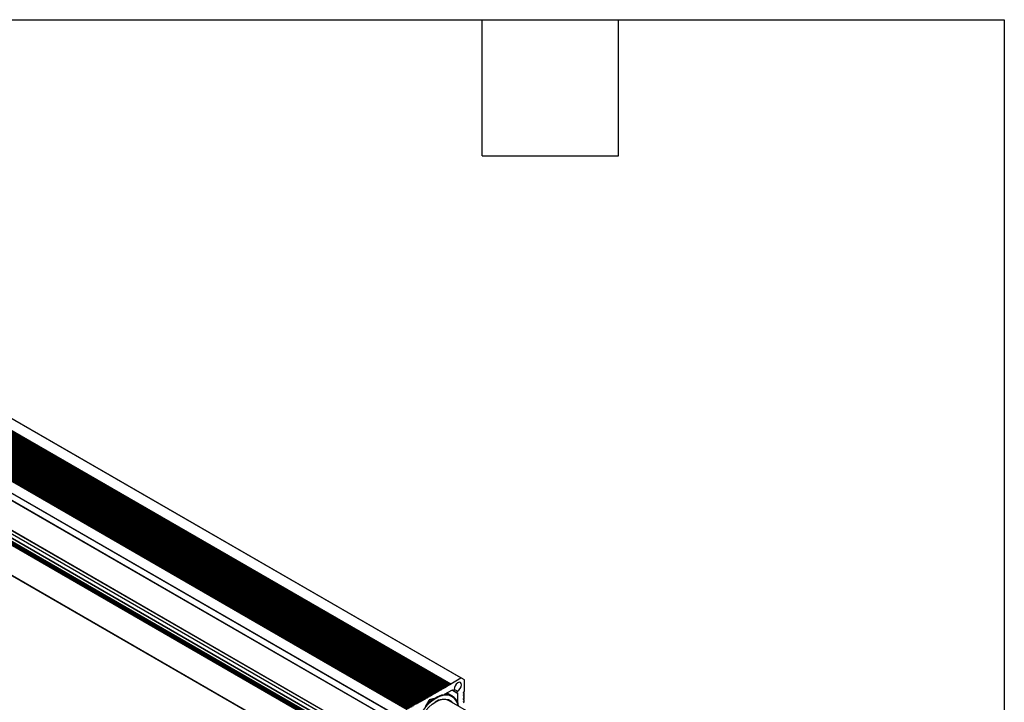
# Model space of a CAD drawing. Header units: millimetres. Extents: x 32 to 1365, y 32 to 1048.
# Tile 22 of 22: x 1090 to 1365, y 857 to 1048. Entities that reach past the tile are written whole.
import ezdxf

# ---------------------------------------------------------------- set-up
doc = ezdxf.new("R2010")
doc.units = ezdxf.units.MM
doc.header["$LTSCALE"] = 5
doc.layers.add('TEXT', color=140, linetype='Continuous', lineweight=25)

msp = doc.modelspace()

# ---------------------------------------------------------------- linework, layer by layer
for p, q in [((929.76249, 1021.87277), (1208.62773, 860.88729)), ((929.76393, 1021.8736), (1208.62917, 860.88813)), ((1208.69166, 860.89431), (929.82643, 1021.87979)), ((930.0395, 1021.98165), (1208.90473, 860.99617)), ((930.11604, 1022.07687), (1208.98128, 861.0914)), ((930.11748, 1022.0777), (1208.98272, 861.09223)), ((1209.04522, 861.09842), (930.17998, 1022.08389)), ((930.33181, 1022.02792), (1209.19705, 861.04244)), ((930.39305, 1022.18575), (1209.25829, 861.20028)), ((930.4696, 1022.28097), (1209.33483, 861.2955)), ((930.47104, 1022.2818), (1209.33627, 861.29633)), ((1209.39877, 861.30252), (930.53353, 1022.28799)), ((930.68537, 1022.23202), (1209.5506, 861.24654)), ((930.7466, 1022.38985), (1209.61184, 861.40438)), ((930.82315, 1022.48507), (1209.68839, 861.4996)), ((930.82459, 1022.48591), (1209.68983, 861.50043)), ((1209.75232, 861.50662), (930.88709, 1022.49209)), ((931.03892, 1022.43612), (1209.90416, 861.45065)), ((931.10016, 1022.59395), (1209.96539, 861.60848)), ((931.1767, 1022.68918), (1210.04194, 861.7037)), ((931.17814, 1022.69001), (1210.04338, 861.70453)), ((1210.10588, 861.71072), (931.24064, 1022.6962)), ((931.39247, 1022.64022), (1210.25771, 861.65475)), ((931.45371, 1022.79806), (1210.31895, 861.81258)), ((931.53026, 1022.89328), (1210.39549, 861.9078)), ((1213.21392, 863.53485), (934.34868, 1024.52032)), ((934.44243, 1024.5296), (1213.30767, 863.54412)), ((1203.95499, 858.13874), (925.08975, 1019.12422)), ((1204.03153, 858.23397), (925.1663, 1019.21944)), ((1204.03297, 858.2348), (925.16774, 1019.22027)), ((1204.09547, 858.24099), (925.23023, 1019.22646)), ((925.38207, 1019.17049), (1204.2473, 858.18501)), ((925.4433, 1019.32832), (1204.30854, 858.34285)), ((925.51985, 1019.42354), (1204.38509, 858.43807)), ((925.52129, 1019.42438), (1204.38653, 858.4389)), ((1204.44902, 858.44509), (925.58378, 1019.43056)), ((925.73562, 1019.37459), (1204.60086, 858.38912)), ((925.79686, 1019.53242), (1204.66209, 858.54695)), ((925.8734, 1019.62765), (1204.73864, 858.64217)), ((925.87484, 1019.62848), (1204.74008, 858.643)), ((1204.80257, 858.64919), (925.93734, 1019.63467)), ((926.08917, 1019.57869), (1204.95441, 858.59322)), ((926.15041, 1019.73653), (1205.01565, 858.75105)), ((926.22696, 1019.83175), (1205.09219, 858.84627)), ((926.2284, 1019.83258), (1205.09363, 858.8471)), ((1205.15613, 858.85329), (926.29089, 1019.83877)), ((926.44273, 1019.78279), (1205.30796, 858.79732)), ((926.50396, 1019.94063), (1205.3692, 858.95515)), ((926.58051, 1020.03585), (1205.44575, 859.05038)), ((926.58195, 1020.03668), (1205.44719, 859.05121)), ((1205.50968, 859.0574), (926.64444, 1020.04287)), ((926.79628, 1019.9869), (1205.66152, 859.00142)), ((926.85752, 1020.14473), (1205.72275, 859.15925)), ((926.93406, 1020.23995), (1205.7993, 859.25448)), ((926.9355, 1020.24078), (1205.80074, 859.25531)), ((1205.86323, 859.2615), (926.998, 1020.24697)), ((927.14983, 1020.191), (1206.01507, 859.20552)), ((927.21107, 1020.34883), (1206.07631, 859.36336)), ((927.28762, 1020.44405), (1206.15285, 859.45858)), ((927.28906, 1020.44489), (1206.15429, 859.45941)), ((1206.21679, 859.4656), (927.35155, 1020.45107)), ((927.50339, 1020.3951), (1206.36862, 859.40963)), ((927.56462, 1020.55293), (1206.42986, 859.56746)), ((927.64117, 1020.64816), (1206.50641, 859.66268)), ((927.64261, 1020.64899), (1206.50785, 859.66351)), ((1206.57034, 859.6697), (927.7051, 1020.65518)), ((927.85694, 1020.5992), (1206.72218, 859.61373)), ((927.91818, 1020.75704), (1206.78341, 859.77156)), ((927.99472, 1020.85226), (1206.85996, 859.86678)), ((927.99616, 1020.85309), (1206.8614, 859.86761)), ((1206.92389, 859.8738), (928.05866, 1020.85928)), ((928.21049, 1020.8033), (1207.07573, 859.81783)), ((928.27173, 1020.96114), (1207.13697, 859.97566)), ((928.34828, 1021.05636), (1207.21351, 860.07089)), ((928.34972, 1021.05719), (1207.21495, 860.07172)), ((1207.27745, 860.07791), (928.41221, 1021.06338)), ((928.56405, 1021.00741), (1207.42928, 860.02193)), ((928.62528, 1021.16524), (1207.49052, 860.17976)), ((928.70183, 1021.26046), (1207.56707, 860.27499)), ((928.70327, 1021.26129), (1207.56851, 860.27582)), ((1207.631, 860.28201), (928.76576, 1021.26748)), ((928.9176, 1021.21151), (1207.78284, 860.22603)), ((928.97884, 1021.36934), (1207.84407, 860.38387)), ((929.05538, 1021.46456), (1207.92062, 860.47909)), ((929.05682, 1021.4654), (1207.92206, 860.47992)), ((1207.98456, 860.48611), (929.11932, 1021.47158)), ((929.27115, 1021.41561), (1208.13639, 860.43014)), ((929.33239, 1021.57344), (1208.19763, 860.58797)), ((929.40894, 1021.66867), (1208.27417, 860.68319)), ((929.41038, 1021.6695), (1208.27561, 860.68402)), ((1208.33811, 860.69021), (929.47287, 1021.67569)), ((929.62471, 1021.61971), (1208.48994, 860.63424)), ((929.68594, 1021.77755), (1208.55118, 860.79207)), ((929.97826, 1021.82381), (1208.8435, 860.83834)), ((1199.08179, 855.37654), (920.21655, 1016.36201)), ((1199.08323, 855.37737), (920.21799, 1016.36284)), ((1199.14572, 855.38356), (920.28048, 1016.36903)), ((1199.35879, 855.48542), (920.49356, 1016.47089)), ((1199.43534, 855.58064), (920.5701, 1016.56612)), ((1199.43678, 855.58147), (920.57154, 1016.56695)), ((1199.49927, 855.58766), (920.63404, 1016.57314)), ((920.78587, 1016.51716), (1199.65111, 855.53169)), ((1199.71235, 855.68952), (920.84711, 1016.67499)), ((1199.78889, 855.78474), (920.92366, 1016.77022)), ((1199.79033, 855.78557), (920.9251, 1016.77105)), ((1199.85283, 855.79176), (920.98759, 1016.77724)), ((921.13943, 1016.72126), (1200.00466, 855.73579)), ((1200.0659, 855.89362), (921.20066, 1016.8791)), ((1200.14245, 855.98885), (921.27721, 1016.97432)), ((1200.14389, 855.98968), (921.27865, 1016.97515)), ((1200.20638, 855.99586), (921.34114, 1016.98134)), ((921.49298, 1016.92537), (1200.35822, 855.93989)), ((1200.41945, 856.09772), (921.55422, 1017.0832)), ((1200.496, 856.19295), (921.63076, 1017.17842)), ((1200.49744, 856.19378), (921.6322, 1017.17925)), ((1200.55993, 856.19997), (921.6947, 1017.18544)), ((921.84653, 1017.12947), (1200.71177, 856.14399)), ((1200.77301, 856.30183), (921.90777, 1017.2873)), ((1200.84955, 856.39705), (921.98432, 1017.38252)), ((1200.85099, 856.39788), (921.98576, 1017.38335)), ((1200.91349, 856.40407), (922.04825, 1017.38954)), ((922.20009, 1017.33357), (1201.06532, 856.3481)), ((1201.12656, 856.50593), (922.26132, 1017.4914)), ((1201.20311, 856.60115), (922.33787, 1017.58663)), ((1201.20455, 856.60198), (922.33931, 1017.58746)), ((1201.26704, 856.60817), (922.4018, 1017.59365)), ((922.55364, 1017.53767), (1201.41888, 856.5522)), ((1201.48011, 856.71003), (922.61488, 1017.6955)), ((1201.55666, 856.80525), (922.69142, 1017.79073)), ((1201.5581, 856.80608), (922.69286, 1017.79156)), ((1201.62059, 856.81227), (922.75536, 1017.79775)), ((922.90719, 1017.74177), (1201.77243, 856.7563)), ((1201.83367, 856.91413), (922.96843, 1017.89961)), ((1201.91021, 857.00936), (923.04498, 1017.99483)), ((1201.91165, 857.01019), (923.04642, 1017.99566)), ((1201.97415, 857.01638), (923.10891, 1018.00185)), ((923.26075, 1017.94588), (1202.12598, 856.9604)), ((1202.18722, 857.11823), (923.32198, 1018.10371)), ((1202.26377, 857.21346), (923.39853, 1018.19893)), ((1202.26521, 857.21429), (923.39997, 1018.19976)), ((1202.3277, 857.22048), (923.46246, 1018.20595)), ((923.6143, 1018.14998), (1202.47954, 857.1645)), ((1202.54077, 857.32234), (923.67554, 1018.30781)), ((1202.61732, 857.41756), (923.75208, 1018.40303)), ((1202.61876, 857.41839), (923.75352, 1018.40387)), ((1202.68125, 857.42458), (923.81602, 1018.41005)), ((923.96785, 1018.35408), (1202.83309, 857.36861)), ((1202.89433, 857.52644), (924.02909, 1018.51191)), ((1202.97087, 857.62166), (924.10564, 1018.60714)), ((1202.97231, 857.62249), (924.10708, 1018.60797)), ((1203.03481, 857.62868), (924.16957, 1018.61416)), ((924.32141, 1018.55818), (1203.18664, 857.57271)), ((1203.24788, 857.73054), (924.38264, 1018.71602)), ((1203.32443, 857.82576), (924.45919, 1018.81124)), ((1203.32587, 857.82659), (924.46063, 1018.81207)), ((1203.38836, 857.83278), (924.52312, 1018.81826)), ((924.67496, 1018.76228), (1203.5402, 857.77681)), ((1203.60143, 857.93464), (924.7362, 1018.92012)), ((1203.67798, 858.02987), (924.81274, 1019.01534)), ((1203.67942, 858.0307), (924.81418, 1019.01617)), ((1203.74191, 858.03689), (924.87668, 1019.02236)), ((925.02851, 1018.96639), (1203.89375, 857.98091)), ((1195.11039, 853.03906), (916.24516, 1014.02453)), ((916.33891, 1014.1235), (1195.20414, 853.13802)), ((1198.02257, 854.76506), (919.15733, 1015.75054)), ((1198.08506, 854.77125), (919.21982, 1015.75673)), ((919.37166, 1015.70075), (1198.2369, 854.71528)), ((1198.29813, 854.87311), (919.4329, 1015.85859)), ((1198.37468, 854.96834), (919.50944, 1015.95381)), ((1198.37612, 854.96917), (919.51088, 1015.95464)), ((1198.43861, 854.97535), (919.57338, 1015.96083)), ((919.72521, 1015.90486), (1198.59045, 854.91938)), ((1198.65169, 855.07721), (919.78645, 1016.06269)), ((1198.72823, 855.17244), (919.863, 1016.15791)), ((1198.72967, 855.17327), (919.86444, 1016.15874)), ((1198.79217, 855.17946), (919.92693, 1016.16493)), ((920.07877, 1016.10896), (1198.944, 855.12348)), ((1199.00524, 855.28132), (920.14, 1016.26679)), ((920.43232, 1016.31306), (1199.29756, 855.32759)), ((1194.26534, 851.51197), (915.4001, 1012.49745)), ((915.43894, 1012.62812), (1194.30417, 851.64265)), ((915.4001, 1004.24235), (1194.26534, 843.25688)), ((915.426, 1004.18512), (1194.29123, 843.19965)), ((1194.26534, 838.97004), (933.15959, 989.70318)), ((1194.35373, 839.12313), (933.33639, 989.80524)), ((1194.61889, 839.27621), (933.60155, 989.95831)), ((1194.68139, 839.2824), (933.63816, 989.97945)), ((933.68987, 990.0093), (1195.14922, 839.07202)), ((934.04348, 990.21343), (1195.14922, 839.48029)), ((934.22027, 990.31549), (1195.23761, 839.63339)), ((934.92738, 990.7237), (1195.94472, 840.04159)), ((1196.00721, 840.04778), (934.96398, 990.74483)), ((1198.25852, 839.86444), (935.93084, 991.30299)), ((979.10295, 954.86198), (1195.11039, 830.16353)), ((979.10301, 954.86209), (1194.30417, 830.62911)), ((979.13048, 954.90966), (1194.26534, 830.71495)), ((1210.39549, 861.9078), (1213.21392, 863.53485)), ((1213.30767, 863.54412), (1214.11389, 863.07855)), ((1214.15272, 862.99271), (1214.15272, 859.7381)), ((1206.01507, 859.20552), (1206.07631, 859.36336)), ((1206.15285, 859.45858), (1206.15429, 859.45941)), ((1206.23084, 859.45257), (1206.29208, 859.36544)), ((1206.36862, 859.40963), (1206.42986, 859.56746)), ((1206.50641, 859.66268), (1206.50785, 859.66351)), ((1206.58439, 859.65667), (1206.64563, 859.56954)), ((1206.72218, 859.61373), (1206.78341, 859.77156)), ((1206.85996, 859.86678), (1206.8614, 859.86761)), ((1206.93795, 859.86077), (1206.99918, 859.77364)), ((1207.07573, 859.81783), (1207.13697, 859.97566)), ((1207.21351, 860.07089), (1207.21495, 860.07172)), ((1207.2915, 860.06487), (1207.35274, 859.97774)), ((1207.42928, 860.02193), (1207.49052, 860.17976)), ((1207.56707, 860.27499), (1207.56851, 860.27582)), ((1207.64505, 860.26897), (1207.70629, 860.18184)), ((1207.78284, 860.22603), (1207.84407, 860.38387)), ((1207.92062, 860.47909), (1207.92206, 860.47992)), ((1207.99861, 860.47308), (1208.05984, 860.38595)), ((1208.13639, 860.43014), (1208.19763, 860.58797)), ((1208.27417, 860.68319), (1208.27561, 860.68402)), ((1208.35216, 860.67718), (1208.4134, 860.59005)), ((1208.48994, 860.63424), (1208.55118, 860.79207)), ((1210.78658, 860.08892), (1208.6021, 858.83111)), ((1208.62773, 860.88729), (1208.62917, 860.88813)), ((1208.70571, 860.88128), (1208.76695, 860.79415)), ((1208.8435, 860.83834), (1208.90473, 860.99617)), ((1208.98128, 861.0914), (1208.98272, 861.09223)), ((1209.05927, 861.08538), (1209.1205, 860.99825)), ((1209.19705, 861.04244), (1209.25829, 861.20028)), ((1209.33483, 861.2955), (1209.33627, 861.29633)), ((1209.41282, 861.28948), (1209.47406, 861.20236)), ((1209.5506, 861.24654), (1209.61184, 861.40438)), ((1209.68839, 861.4996), (1209.68983, 861.50043)), ((1209.76637, 861.49359), (1209.82761, 861.40646)), ((1209.90416, 861.45065), (1209.96539, 861.60848)), ((1210.04194, 861.7037), (1210.04338, 861.70453)), ((1210.11993, 861.69769), (1210.18116, 861.61056)), ((1210.25771, 861.65475), (1210.31895, 861.81258)), ((1212.38495, 859.15786), (1210.77935, 860.08475)), ((1210.85459, 860.10855), (1212.34443, 859.24848)), ((1210.8612, 860.10806), (1212.12961, 859.37581)), ((1211.09409, 859.97752), (1210.87107, 860.10626)), ((1211.09409, 859.97752), (1210.88984, 860.09859)), ((1212.27628, 859.81073), (1211.39579, 860.31903)), ((1212.34443, 859.24848), (1212.12961, 859.37581)), ((1213.98633, 859.41314), (1214.00239, 859.40386)), ((1213.98644, 859.46462), (1214.10866, 859.39407)), ((1214.12683, 859.38843), (1213.98807, 859.46853)), ((1214.10866, 859.39407), (1214.00239, 859.40386)), ((1214.00246, 859.49225), (1214.10852, 859.62419)), ((1201.41888, 856.5522), (1201.48011, 856.71003)), ((1201.55666, 856.80525), (1201.5581, 856.80608)), ((1201.63465, 856.79924), (1201.69588, 856.71211)), ((1201.77243, 856.7563), (1201.83367, 856.91413)), ((1201.91021, 857.00936), (1201.91165, 857.01019)), ((1201.9882, 857.00334), (1202.04944, 856.91621)), ((1202.12598, 856.9604), (1202.18722, 857.11823)), ((1202.26377, 857.21346), (1202.26521, 857.21429)), ((1202.34175, 857.20744), (1202.40299, 857.12031)), ((1202.47954, 857.1645), (1202.54077, 857.32234)), ((1202.61732, 857.41756), (1202.61876, 857.41839)), ((1202.69531, 857.41155), (1202.75654, 857.32442)), ((1202.83309, 857.36861), (1202.89433, 857.52644)), ((1202.97087, 857.62166), (1202.97231, 857.62249)), ((1203.04886, 857.61565), (1203.1101, 857.52852)), ((1203.18664, 857.57271), (1203.24788, 857.73054)), ((1204.26153, 857.22937), (1203.22325, 855.43102)), ((1203.32443, 857.82576), (1203.32587, 857.82659)), ((1203.40241, 857.81975), (1203.46365, 857.73262)), ((1203.5402, 857.77681), (1203.60143, 857.93464)), ((1203.67798, 858.02987), (1203.67942, 858.0307)), ((1203.75597, 858.02385), (1203.8172, 857.93672)), ((1203.89375, 857.98091), (1203.95499, 858.13874)), ((1204.03153, 858.23397), (1204.03297, 858.2348)), ((1204.10952, 858.22795), (1204.17076, 858.14082)), ((1204.2473, 858.18501), (1204.30854, 858.34285)), ((1204.38509, 858.43807), (1204.38653, 858.4389)), ((1205.80791, 857.72285), (1204.38959, 857.34292)), ((1204.46307, 858.43206), (1204.52431, 858.34493)), ((1204.60086, 858.38912), (1204.66209, 858.54695)), ((1204.73864, 858.64217), (1204.74008, 858.643)), ((1204.81663, 858.63616), (1204.87786, 858.54903)), ((1204.95441, 858.59322), (1205.01565, 858.75105)), ((1205.09219, 858.84627), (1205.09363, 858.8471)), ((1205.17018, 858.84026), (1205.23142, 858.75313)), ((1205.30796, 858.79732), (1205.3692, 858.95515)), ((1205.44575, 859.05038), (1205.44719, 859.05121)), ((1205.52373, 859.04436), (1205.58497, 858.95723)), ((1205.66152, 859.00142), (1205.72275, 859.15925)), ((1205.7993, 859.25448), (1205.80074, 859.25531)), ((1205.87729, 859.24846), (1205.93852, 859.16133)), ((1210.7523, 858.49417), (1209.38639, 859.2827)), ((1342.55364, 780.60271), (1209.97112, 857.14097)), ((1212.23682, 856.73226), (1212.38495, 856.64675)), ((1212.38495, 856.64675), (1212.38495, 859.15786)), ((1213.98633, 859.00487), (1214.00239, 858.99559)), ((1213.98633, 858.59659), (1214.00239, 858.58732)), ((1213.98633, 858.18832), (1214.00239, 858.17905)), ((1213.98633, 857.78005), (1214.00239, 857.77078)), ((1213.98633, 857.37178), (1214.00239, 857.36251)), ((1213.98633, 856.96351), (1214.00239, 856.95424)), ((1213.98644, 859.05635), (1214.10866, 858.98579)), ((1213.98644, 858.64808), (1214.10866, 858.57752)), ((1213.98644, 858.23981), (1214.10866, 858.16925)), ((1213.98644, 857.83154), (1214.10866, 857.76098)), ((1213.98644, 857.42327), (1214.10866, 857.35271)), ((1213.98644, 857.015), (1214.10866, 856.94444)), ((1214.12683, 858.98016), (1213.98807, 859.06026)), ((1214.12683, 858.57189), (1213.98807, 858.65199)), ((1214.12683, 858.16362), (1213.98807, 858.24372)), ((1214.12683, 857.75535), (1213.98807, 857.83545)), ((1214.12683, 857.34708), (1213.98807, 857.42718)), ((1214.12683, 856.93881), (1213.98807, 857.01891)), ((1214.10866, 858.98579), (1214.00239, 858.99559)), ((1214.10866, 858.57752), (1214.00239, 858.58732)), ((1214.10866, 858.16925), (1214.00239, 858.17905)), ((1214.10866, 857.76098), (1214.00239, 857.77078)), ((1214.10866, 857.35271), (1214.00239, 857.36251)), ((1214.10866, 856.94444), (1214.00239, 856.95424)), ((1214.00246, 859.08398), (1214.10852, 859.21592)), ((1214.00246, 858.67571), (1214.10852, 858.80765)), ((1214.00246, 858.26744), (1214.10852, 858.39938)), ((1214.00246, 857.85917), (1214.10852, 857.99111)), ((1214.00246, 857.4509), (1214.10852, 857.58284)), ((1214.00246, 857.04263), (1214.10852, 857.17457)), ((1214.00246, 856.63436), (1214.10852, 856.7663)), ((1214.15272, 859.3312), (1214.15272, 859.32983)), ((1214.15272, 858.92293), (1214.15272, 858.92156)), ((1214.15272, 858.51466), (1214.15272, 858.51329)), ((1214.15272, 858.10639), (1214.15272, 858.10502)), ((1214.15272, 857.69812), (1214.15272, 857.69675)), ((1214.15272, 857.28985), (1214.15272, 857.28848)), ((1214.15272, 856.88157), (1214.15272, 856.88021))]:
    msp.add_line(p, q)
at = {"flags": 128}
for points in [[(1212.27628, 859.81073), (1212.68014, 860.0891), (1213.03474, 860.52157), (1213.28103, 861.03613), (1213.37799, 861.54708), (1213.30948, 861.96937), (1213.08691, 862.23266), (1212.74734, 862.29312), (1212.34731, 862.14068), (1211.95344, 861.80072), (1211.6313, 861.32986), (1211.43453, 860.80649), (1211.39591, 860.31776)], [(1206.36862, 859.40963), (1206.3616, 859.395), (1206.35245, 859.38161), (1206.34179, 859.37036), (1206.33035, 859.36201), (1206.31891, 859.35715), (1206.30825, 859.3561), (1206.2991, 859.35892), (1206.29208, 859.36544)], [(1206.72218, 859.61373), (1206.71515, 859.5991), (1206.706, 859.58571), (1206.69534, 859.57446), (1206.6839, 859.56612), (1206.67247, 859.56125), (1206.66181, 859.5602), (1206.65265, 859.56302), (1206.64563, 859.56954)], [(1207.07573, 859.81783), (1207.06871, 859.80321), (1207.05955, 859.78981), (1207.0489, 859.77856), (1207.03746, 859.77022), (1207.02602, 859.76535), (1207.01536, 859.7643), (1207.00621, 859.76713), (1206.99918, 859.77364)], [(1207.42928, 860.02193), (1207.42226, 860.00731), (1207.41311, 859.99391), (1207.40245, 859.98266), (1207.39101, 859.97432), (1207.37957, 859.96946), (1207.36891, 859.9684), (1207.35976, 859.97123), (1207.35274, 859.97774)], [(1207.78284, 860.22603), (1207.77581, 860.21141), (1207.76666, 860.19802), (1207.756, 860.18676), (1207.74456, 860.17842), (1207.73313, 860.17356), (1207.72247, 860.1725), (1207.71331, 860.17533), (1207.70629, 860.18184)], [(1208.13639, 860.43014), (1208.12937, 860.41551), (1208.12021, 860.40212), (1208.10956, 860.39087), (1208.09812, 860.38252), (1208.08668, 860.37766), (1208.07602, 860.37661), (1208.06687, 860.37943), (1208.05984, 860.38595)], [(1208.48994, 860.63424), (1208.48292, 860.61961), (1208.47377, 860.60622), (1208.46311, 860.59497), (1208.45167, 860.58663), (1208.44023, 860.58176), (1208.42957, 860.58071), (1208.42042, 860.58353), (1208.4134, 860.59005)], [(1208.8435, 860.83834), (1208.83647, 860.82372), (1208.82732, 860.81032), (1208.81666, 860.79907), (1208.80522, 860.79073), (1208.79379, 860.78586), (1208.78313, 860.78481), (1208.77397, 860.78764), (1208.76695, 860.79415)], [(1209.19705, 861.04244), (1209.19003, 861.02782), (1209.18087, 861.01442), (1209.17022, 861.00317), (1209.15878, 860.99483), (1209.14734, 860.98997), (1209.13668, 860.98891), (1209.12753, 860.99174), (1209.1205, 860.99825)], [(1209.5506, 861.24654), (1209.54358, 861.23192), (1209.53443, 861.21853), (1209.52377, 861.20727), (1209.51233, 861.19893), (1209.50089, 861.19407), (1209.49023, 861.19301), (1209.48108, 861.19584), (1209.47406, 861.20236)], [(1209.90416, 861.45065), (1209.89713, 861.43602), (1209.88798, 861.42263), (1209.87732, 861.41138), (1209.86588, 861.40303), (1209.85445, 861.39817), (1209.84379, 861.39712), (1209.83463, 861.39994), (1209.82761, 861.40646)], [(1210.25771, 861.65475), (1210.25069, 861.64012), (1210.24153, 861.62673), (1210.23088, 861.61548), (1210.21944, 861.60714), (1210.208, 861.60227), (1210.19734, 861.60122), (1210.18819, 861.60404), (1210.18116, 861.61056)], [(1211.39591, 860.31776), (1211.3935, 860.25351), (1211.37463, 860.1836), (1211.34112, 860.11465), (1211.29612, 860.05321), (1211.24392, 860.00508), (1211.18944, 859.97484), (1211.13787, 859.96536), (1211.09409, 859.97752)], [(1212.12961, 859.37581), (1212.09759, 859.40857), (1212.08048, 859.45872), (1212.0799, 859.52158), (1212.09591, 859.59125), (1212.12699, 859.6612), (1212.17024, 859.72489), (1212.22161, 859.77634), (1212.27628, 859.81073)], [(1214.00239, 859.40386), (1213.99326, 859.40671), (1213.98625, 859.41324), (1213.98185, 859.423), (1213.98036, 859.43534), (1213.98188, 859.44941), (1213.98629, 859.46426), (1213.99331, 859.47887), (1214.00246, 859.49225)], [(1206.19777, 857.80039), (1205.18148, 857.12134), (1204.19023, 856.27429), (1203.2484, 855.28009), (1202.3792, 854.16323), (1201.60402, 852.9512), (1200.94195, 851.67385), (1200.40931, 850.36264), (1200.01919, 849.04984), (1199.78121, 847.76779), (1199.70122, 846.54805), (1199.78121, 845.42066), (1200.01919, 844.41337), (1200.40931, 843.55099), (1200.94195, 842.85476), (1201.60402, 842.34182), (1202.3792, 842.02479), (1203.2484, 841.91149), (1204.19023, 842.0047), (1204.70942, 842.13678)], [(1203.15284, 843.03537), (1203.03007, 843.05766), (1202.28357, 843.32275), (1201.64967, 843.78853), (1201.14662, 844.44158), (1200.78887, 845.26312), (1200.58673, 846.22952), (1200.54601, 847.31297), (1200.66788, 848.48231), (1200.94883, 849.7039), (1201.38079, 850.94259), (1201.95132, 852.16275), (1202.64402, 853.32927), (1203.43895, 854.4086), (1204.31324, 855.3697), (1205.24175, 856.18489), (1206.19777, 856.83075)], [(1201.77243, 856.7563), (1201.76541, 856.74168), (1201.75625, 856.72828), (1201.74559, 856.71703), (1201.73416, 856.70869), (1201.72272, 856.70382), (1201.71206, 856.70277), (1201.70291, 856.7056), (1201.69588, 856.71211)], [(1202.12598, 856.9604), (1202.11896, 856.94578), (1202.10981, 856.93238), (1202.09915, 856.92113), (1202.08771, 856.91279), (1202.07627, 856.90793), (1202.06561, 856.90687), (1202.05646, 856.9097), (1202.04944, 856.91621)], [(1202.47954, 857.1645), (1202.47251, 857.14988), (1202.46336, 857.13649), (1202.4527, 857.12523), (1202.44126, 857.11689), (1202.42982, 857.11203), (1202.41917, 857.11097), (1202.41001, 857.1138), (1202.40299, 857.12031)], [(1202.83309, 857.36861), (1202.82607, 857.35398), (1202.81691, 857.34059), (1202.80625, 857.32934), (1202.79482, 857.32099), (1202.78338, 857.31613), (1202.77272, 857.31508), (1202.76357, 857.3179), (1202.75654, 857.32442)], [(1203.18664, 857.57271), (1203.17962, 857.55808), (1203.17047, 857.54469), (1203.15981, 857.53344), (1203.14837, 857.5251), (1203.13693, 857.52023), (1203.12627, 857.51918), (1203.11712, 857.522), (1203.1101, 857.52852)], [(1203.5402, 857.77681), (1203.53317, 857.76219), (1203.52402, 857.74879), (1203.51336, 857.73754), (1203.50192, 857.7292), (1203.49048, 857.72433), (1203.47983, 857.72328), (1203.47067, 857.72611), (1203.46365, 857.73262)], [(1203.89375, 857.98091), (1203.88673, 857.96629), (1203.87757, 857.95289), (1203.86691, 857.94164), (1203.85548, 857.9333), (1203.84404, 857.92844), (1203.83338, 857.92738), (1203.82423, 857.93021), (1203.8172, 857.93672)], [(1204.2473, 858.18501), (1204.24028, 858.17039), (1204.23113, 858.157), (1204.22047, 858.14574), (1204.20903, 858.1374), (1204.19759, 858.13254), (1204.18693, 858.13148), (1204.17778, 858.13431), (1204.17076, 858.14082)], [(1204.60086, 858.38912), (1204.59383, 858.37449), (1204.58468, 858.3611), (1204.57402, 858.34985), (1204.56258, 858.3415), (1204.55115, 858.33664), (1204.54049, 858.33559), (1204.53133, 858.33841), (1204.52431, 858.34493)], [(1204.95441, 858.59322), (1204.94739, 858.57859), (1204.93823, 858.5652), (1204.92758, 858.55395), (1204.91614, 858.54561), (1204.9047, 858.54074), (1204.89404, 858.53969), (1204.88489, 858.54251), (1204.87786, 858.54903)], [(1205.30796, 858.79732), (1205.30094, 858.7827), (1205.29179, 858.7693), (1205.28113, 858.75805), (1205.26969, 858.74971), (1205.25825, 858.74484), (1205.24759, 858.74379), (1205.23844, 858.74662), (1205.23142, 858.75313)], [(1205.66152, 859.00142), (1205.65449, 858.9868), (1205.64534, 858.9734), (1205.63468, 858.96215), (1205.62324, 858.95381), (1205.61181, 858.94895), (1205.60115, 858.94789), (1205.59199, 858.95072), (1205.58497, 858.95723)], [(1206.01507, 859.20552), (1206.00805, 859.1909), (1205.99889, 859.17751), (1205.98824, 859.16625), (1205.9768, 859.15791), (1205.96536, 859.15305), (1205.9547, 859.15199), (1205.94555, 859.15482), (1205.93852, 859.16133)], [(1212.52128, 855.66879), (1212.37635, 856.18348), (1211.98623, 857.04585), (1211.45358, 857.74209), (1210.79152, 858.25503), (1210.01634, 858.57206), (1209.14714, 858.68536), (1208.20531, 858.59215), (1207.21405, 858.29472), (1206.19777, 857.80039)], [(1206.19777, 856.83075), (1207.15378, 857.28868), (1208.08229, 857.54552), (1208.95659, 857.59387), (1209.75152, 857.43234), (1210.44421, 857.06559), (1210.96471, 856.56738)], [(1214.00239, 858.99559), (1213.99326, 858.99844), (1213.98625, 859.00497), (1213.98185, 859.01473), (1213.98036, 859.02707), (1213.98188, 859.04114), (1213.98629, 859.05599), (1213.99331, 859.0706), (1214.00246, 859.08398)], [(1214.00239, 858.58732), (1213.99326, 858.59017), (1213.98625, 858.5967), (1213.98185, 858.60646), (1213.98036, 858.6188), (1213.98188, 858.63287), (1213.98629, 858.64772), (1213.99331, 858.66233), (1214.00246, 858.67571)], [(1214.00239, 858.17905), (1213.99326, 858.1819), (1213.98625, 858.18843), (1213.98185, 858.19819), (1213.98036, 858.21053), (1213.98188, 858.2246), (1213.98629, 858.23945), (1213.99331, 858.25406), (1214.00246, 858.26744)], [(1214.00239, 857.77078), (1213.99326, 857.77363), (1213.98625, 857.78016), (1213.98185, 857.78992), (1213.98036, 857.80226), (1213.98188, 857.81633), (1213.98629, 857.83117), (1213.99331, 857.84579), (1214.00246, 857.85917)], [(1214.00239, 857.36251), (1213.99326, 857.36536), (1213.98625, 857.37189), (1213.98185, 857.38165), (1213.98036, 857.39399), (1213.98188, 857.40806), (1213.98629, 857.4229), (1213.99331, 857.43751), (1214.00246, 857.4509)], [(1214.00239, 856.95424), (1213.99326, 856.95709), (1213.98625, 856.96362), (1213.98185, 856.97338), (1213.98036, 856.98572), (1213.98188, 856.99979), (1213.98629, 857.01463), (1213.99331, 857.02924), (1214.00246, 857.04263)]]:
    msp.add_lwpolyline(points, dxfattribs=at)
for centre, radius, start, end in [((1213.26884, 863.45818), 0.0943, 65.6860478, 125.6181727), ((1214.05885, 863.00195), 0.09433, 354.379621, 54.3019615), ((1206.25632, 859.29703), 0.19185, 122.6379706, 159.7728862), ((1206.18907, 859.41685), 0.05496, 40.5327959, 129.2481681), ((1206.60988, 859.50113), 0.19185, 122.6379706, 159.7728862), ((1206.54262, 859.62095), 0.05496, 40.5327959, 129.2481681), ((1206.96343, 859.70523), 0.19185, 122.6379706, 159.7728862), ((1206.89617, 859.82505), 0.05496, 40.5327959, 129.2481681), ((1207.31698, 859.90933), 0.19185, 122.6379706, 159.7728862), ((1207.24973, 860.02915), 0.05496, 40.5327959, 129.2481681), ((1207.67054, 860.11344), 0.19185, 122.6379706, 159.7728862), ((1207.60328, 860.23326), 0.05496, 40.5327959, 129.2481681), ((1208.02409, 860.31754), 0.19185, 122.6379706, 159.7728862), ((1207.95683, 860.43736), 0.05496, 40.5327959, 129.2481681), ((1208.37764, 860.52164), 0.19185, 122.6379706, 159.7728862), ((1208.31039, 860.64146), 0.05496, 40.5327959, 129.2481681), ((1208.7312, 860.72574), 0.19185, 122.6379706, 159.7728862), ((1208.66394, 860.84556), 0.05496, 40.5327959, 129.2481681), ((1209.08475, 860.92984), 0.19185, 122.6379706, 159.7728862), ((1209.01749, 861.04966), 0.05496, 40.5327959, 129.2481681), ((1209.4383, 861.13395), 0.19185, 122.6379706, 159.7728862), ((1209.37105, 861.25377), 0.05496, 40.5327959, 129.2481681), ((1209.79186, 861.33805), 0.19185, 122.6379706, 159.7728862), ((1209.7246, 861.45787), 0.05496, 40.5327959, 129.2481681), ((1210.14541, 861.54215), 0.19185, 122.6379706, 159.7728862), ((1210.07815, 861.66197), 0.05496, 40.5327959, 129.2481681), ((1210.49896, 861.74625), 0.19185, 122.6379706, 159.7728862), ((1210.84649, 860.00534), 0.10283, 65.0664172, 125.6332169), ((1213.96106, 859.74693), 0.19186, 320.2279276, 357.3607126), ((1214.09843, 859.34002), 0.05501, 350.7693916, 79.2747547), ((1201.66013, 856.6437), 0.19185, 122.6379706, 159.7728862), ((1201.59287, 856.76352), 0.05496, 40.5327959, 129.2481681), ((1202.01368, 856.8478), 0.19185, 122.6379706, 159.7728862), ((1201.94643, 856.96762), 0.05496, 40.5327959, 129.2481681), ((1202.36723, 857.05191), 0.19185, 122.6379706, 159.7728862), ((1202.29998, 857.17173), 0.05496, 40.5327959, 129.2481681), ((1202.72079, 857.25601), 0.19185, 122.6379706, 159.7728862), ((1202.65353, 857.37583), 0.05496, 40.5327959, 129.2481681), ((1203.07434, 857.46011), 0.19185, 122.6379706, 159.7728862), ((1203.00709, 857.57993), 0.05496, 40.5327959, 129.2481681), ((1203.42789, 857.66421), 0.19185, 122.6379706, 159.7728862), ((1203.36064, 857.78403), 0.05496, 40.5327959, 129.2481681), ((1212.29021, 847.78008), 12.00204, 124.9507512, 136.6493777), ((1203.78145, 857.86831), 0.19185, 122.6379706, 159.7728862), ((1203.71419, 857.98813), 0.05496, 40.5327959, 129.2481681), ((1204.135, 858.07242), 0.19185, 122.6379706, 159.7728862), ((1204.06775, 858.19224), 0.05496, 40.5327959, 129.2481681), ((1204.47114, 857.12197), 0.23552, 110.2567277, 152.8704368), ((1204.48856, 858.27652), 0.19185, 122.6379706, 159.7728862), ((1204.4213, 858.39634), 0.05496, 40.5327959, 129.2481681), ((1204.84211, 858.48062), 0.19185, 122.6379706, 159.7728862), ((1204.77485, 858.60044), 0.05496, 40.5327959, 129.2481681), ((1205.19566, 858.68472), 0.19185, 122.6379706, 159.7728862), ((1205.12841, 858.80454), 0.05496, 40.5327959, 129.2481681), ((1205.54922, 858.88882), 0.19185, 122.6379706, 159.7728862), ((1205.48196, 859.00864), 0.05496, 40.5327959, 129.2481681), ((1205.90277, 859.09293), 0.19185, 122.6379706, 159.7728862), ((1205.83551, 859.21275), 0.05496, 40.5327959, 129.2481681), ((1205.76717, 857.86685), 0.14965, 285.7957517, 303.2360036), ((1209.67728, 852.03206), 6.87415, 99.3951392, 123.8403469), ((1208.34371, 853.65993), 3.84267, 64.9435808, 126.3668776), ((1208.53443, 858.94385), 0.13148, 279.0549207, 300.9740363), ((1208.98307, 855.3392), 3.59241, 4.8836684, 93.4778686), ((1212.28498, 859.16753), 0.10044, 354.4736751, 53.7051033), ((1213.96106, 859.33866), 0.19186, 320.2279276, 357.3607126), ((1213.96106, 858.93039), 0.19186, 320.2279276, 357.3607126), ((1213.96106, 858.52212), 0.19186, 320.2279276, 357.3607126), ((1213.96106, 858.11385), 0.19186, 320.2279276, 357.3607126), ((1213.96106, 857.70558), 0.19186, 320.2279276, 357.3607126), ((1213.96106, 857.29731), 0.19186, 320.2279276, 357.3607126), ((1213.96106, 856.88904), 0.19186, 320.2279276, 357.3607126), ((1214.09843, 858.93175), 0.05501, 350.7693916, 79.2747547), ((1214.09843, 858.52348), 0.05501, 350.7693916, 79.2747547), ((1214.09843, 858.11521), 0.05501, 350.7693916, 79.2747547), ((1214.09843, 857.70694), 0.05501, 350.7693916, 79.2747547), ((1214.09843, 857.29867), 0.05501, 350.7693916, 79.2747547), ((1214.09843, 856.8904), 0.05501, 350.7693916, 79.2747547)]:
    msp.add_arc(centre, radius, start, end)
at = {"layer": 'TEXT'}
for p, q in [((31.75, 1047.75), (1365.25, 1047.75)), ((1219.2, 1009.65), (1219.2, 1047.75)), ((1257.3, 1009.65), (1257.3, 1047.75)), ((1365.25, 1047.75), (1365.25, 31.75)), ((1219.2, 1009.65), (1257.3, 1009.65))]:
    msp.add_line(p, q, dxfattribs=at)

doc.saveas('drawing.dxf')
